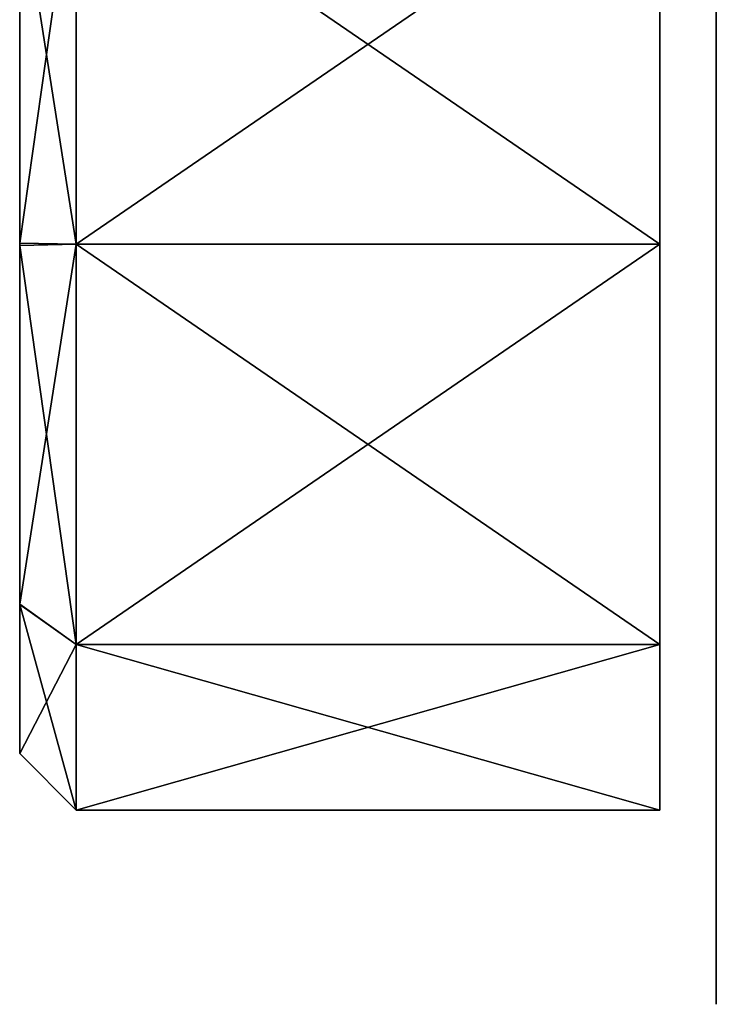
# Model space of a CAD drawing. Header units: inches. Extents: x -9.7 to 9.7, y -1.6 to 4.3.
# Tile 1 of 256: x -9.654 to -9.339, y -1.049 to -0.603. Entities that reach past the tile are written whole.
import ezdxf

# ---------------------------------------------------------------- set-up
doc = ezdxf.new("R2010")
doc.units = ezdxf.units.IN
doc.header["$LTSCALE"] = 101.851852
doc.header["$MEASUREMENT"] = 0
for name, color, linetype in [('7067', 7, 'CONTINUOUS'), ('8908', 7, 'CONTINUOUS'), ('8909', 7, 'CONTINUOUS'), ('8910', 7, 'CONTINUOUS'), ('8911', 7, 'CONTINUOUS'), ('8912', 7, 'CONTINUOUS')]:
    doc.layers.add(name, color=color, linetype=linetype)

msp = doc.modelspace()

# ---------------------------------------------------------------- linework, layer by layer
at = {"layer": '7067', "linetype": 'Continuous'}
for points in [[(-9.3395, -0.36125, 11.38), (-9.3395, -0.53312, 11.38), (-9.3395, -0.61928, 11.52897), (-9.3395, -0.36125, 11.38)], [(-9.3395, -0.46211, 11.62324), (-9.3395, -0.36125, 11.38), (-9.3395, -0.61928, 11.52897), (-9.3395, -0.46211, 11.62324)], [(-9.3395, -0.61895, 11.23122), (-9.3395, -0.46193, 11.13693), (-9.3395, -0.79072, 11.23103), (-9.3395, -0.61895, 11.23122)], [(-9.3395, -0.53312, 11.38), (-9.3395, -0.46193, 11.13693), (-9.3395, -0.61895, 11.23122), (-9.3395, -0.53312, 11.38)], [(-9.3395, -0.46193, 11.13693), (-9.3395, -0.94789, 11.13676), (-9.3395, -0.79072, 11.23103), (-9.3395, -0.46193, 11.13693)], [(-9.3395, -0.70511, 11.03625), (-9.3395, -0.94789, 11.13676), (-9.3395, -0.46193, 11.13693), (-9.3395, -0.70511, 11.03625)], [(-9.3395, -0.94807, 11.62307), (-9.3395, -0.46211, 11.62324), (-9.3395, -0.61928, 11.52897), (-9.3395, -0.94807, 11.62307)], [(-9.3395, -0.70489, 11.72375), (-9.3395, -0.46211, 11.62324), (-9.3395, -0.94807, 11.62307), (-9.3395, -0.70489, 11.72375)], [(-9.3395, -0.79105, 11.52878), (-9.3395, -0.94807, 11.62307), (-9.3395, -0.61928, 11.52897), (-9.3395, -0.79105, 11.52878)], [(-9.3395, -0.79072, 11.23103), (-9.3395, -1.04875, 11.38), (-9.3395, -0.87687, 11.38), (-9.3395, -0.79072, 11.23103)], [(-9.3395, -0.94789, 11.13676), (-9.3395, -1.04875, 11.38), (-9.3395, -0.79072, 11.23103), (-9.3395, -0.94789, 11.13676)], [(-9.3395, -0.87687, 11.38), (-9.3395, -0.94807, 11.62307), (-9.3395, -0.79105, 11.52878), (-9.3395, -0.87687, 11.38)], [(-9.3395, -1.04875, 11.38), (-9.3395, -0.94807, 11.62307), (-9.3395, -0.87687, 11.38), (-9.3395, -1.04875, 11.38)]]:
    msp.add_3dface(points, dxfattribs=at)
at = {"layer": '8908', "linetype": 'Continuous'}
for points in [[(-9.65446, -0.70445, 11.61031), (-9.65446, -0.54207, 11.54278), (-9.65446, -0.63681, 11.49811), (-9.65446, -0.70445, 11.61031)], [(-9.65446, -0.63681, 11.49811), (-9.65446, -0.54207, 11.54278), (-9.65446, -0.58689, 11.44819), (-9.65446, -0.63681, 11.49811)], [(-9.65446, -0.54216, 11.21712), (-9.65446, -0.70555, 11.14969), (-9.65446, -0.58689, 11.31181), (-9.65446, -0.54216, 11.21712)], [(-9.65446, -0.58689, 11.31181), (-9.65446, -0.70555, 11.14969), (-9.65446, -0.63681, 11.26189), (-9.65446, -0.58689, 11.31181)], [(-9.65446, -0.705, 11.51638), (-9.65446, -0.70445, 11.61031), (-9.65446, -0.63681, 11.49811), (-9.65446, -0.705, 11.51638)], [(-9.65446, -0.63681, 11.26189), (-9.65446, -0.70555, 11.14969), (-9.65446, -0.705, 11.24362), (-9.65446, -0.63681, 11.26189)], [(-9.65446, -0.86784, 11.54288), (-9.65446, -0.70445, 11.61031), (-9.65446, -0.82311, 11.44819), (-9.65446, -0.86784, 11.54288)], [(-9.65446, -0.70445, 11.61031), (-9.65446, -0.705, 11.51638), (-9.65446, -0.77319, 11.49811), (-9.65446, -0.70445, 11.61031)], [(-9.65446, -0.82311, 11.44819), (-9.65446, -0.70445, 11.61031), (-9.65446, -0.77319, 11.49811), (-9.65446, -0.82311, 11.44819)], [(-9.65446, -0.705, 11.24362), (-9.65446, -0.70555, 11.14969), (-9.65446, -0.77319, 11.26189), (-9.65446, -0.705, 11.24362)], [(-9.65446, -0.70555, 11.14969), (-9.65446, -0.86793, 11.21722), (-9.65446, -0.77319, 11.26189), (-9.65446, -0.70555, 11.14969)], [(-9.65446, -0.77319, 11.26189), (-9.65446, -0.86793, 11.21722), (-9.65446, -0.82311, 11.31181), (-9.65446, -0.77319, 11.26189)], [(-9.65446, -0.83673, 11.4153), (-9.65446, -0.86784, 11.54288), (-9.65446, -0.82311, 11.44819), (-9.65446, -0.83673, 11.4153)], [(-9.65446, -0.82311, 11.31181), (-9.65446, -0.86793, 11.21722), (-9.65446, -0.83673, 11.3447), (-9.65446, -0.82311, 11.31181)], [(-9.65446, -0.84138, 11.38), (-9.65446, -0.86784, 11.54288), (-9.65446, -0.83673, 11.4153), (-9.65446, -0.84138, 11.38)], [(-9.65446, -0.83673, 11.3447), (-9.65446, -0.86793, 11.21722), (-9.65446, -0.84138, 11.38), (-9.65446, -0.83673, 11.3447)], [(-9.65446, -0.86793, 11.21722), (-9.65446, -0.86784, 11.54288), (-9.65446, -0.84138, 11.38), (-9.65446, -0.86793, 11.21722)], [(-9.65446, -0.93531, 11.38), (-9.65446, -0.86784, 11.54288), (-9.65446, -0.86793, 11.21722), (-9.65446, -0.93531, 11.38)]]:
    msp.add_3dface(points, dxfattribs=at)
at = {"layer": '8909', "linetype": 'Continuous'}
for points in [[(-9.62887, -0.52405, 11.56095), (-9.62887, -0.705, 11.63591), (-9.36509, -0.52405, 11.56095), (-9.62887, -0.52405, 11.56095)], [(-9.36509, -0.52405, 11.56095), (-9.62887, -0.705, 11.63591), (-9.36509, -0.705, 11.63591), (-9.36509, -0.52405, 11.56095)], [(-9.62887, -0.705, 11.63591), (-9.62887, -0.88595, 11.56095), (-9.36509, -0.705, 11.63591), (-9.62887, -0.705, 11.63591)], [(-9.36509, -0.705, 11.63591), (-9.62887, -0.88595, 11.56095), (-9.36509, -0.88595, 11.56095), (-9.36509, -0.705, 11.63591)], [(-9.62887, -0.88595, 11.56095), (-9.62887, -0.96091, 11.38), (-9.36509, -0.88595, 11.56095), (-9.62887, -0.88595, 11.56095)], [(-9.36509, -0.88595, 11.56095), (-9.62887, -0.96091, 11.38), (-9.36509, -0.96091, 11.38), (-9.36509, -0.88595, 11.56095)]]:
    msp.add_3dface(points, dxfattribs=at)
at = {"layer": '8910', "linetype": 'Continuous'}
for points in [[(-9.62887, -0.705, 11.12409), (-9.62887, -0.52405, 11.19905), (-9.36509, -0.705, 11.12409), (-9.62887, -0.705, 11.12409)], [(-9.36509, -0.705, 11.12409), (-9.62887, -0.52405, 11.19905), (-9.36509, -0.52405, 11.19905), (-9.36509, -0.705, 11.12409)], [(-9.62887, -0.88595, 11.19905), (-9.62887, -0.705, 11.12409), (-9.36509, -0.88595, 11.19905), (-9.62887, -0.88595, 11.19905)], [(-9.36509, -0.88595, 11.19905), (-9.62887, -0.705, 11.12409), (-9.36509, -0.705, 11.12409), (-9.36509, -0.88595, 11.19905)], [(-9.36509, -0.96091, 11.38), (-9.62887, -0.96091, 11.38), (-9.62887, -0.88595, 11.19905), (-9.36509, -0.96091, 11.38)], [(-9.36509, -0.96091, 11.38), (-9.62887, -0.88595, 11.19905), (-9.36509, -0.88595, 11.19905), (-9.36509, -0.96091, 11.38)]]:
    msp.add_3dface(points, dxfattribs=at)
at = {"layer": '8911', "linetype": 'Continuous'}
for points in [[(-9.62887, -0.705, 11.12409), (-9.65446, -0.54216, 11.21712), (-9.62887, -0.52405, 11.19905), (-9.62887, -0.705, 11.12409)], [(-9.65446, -0.70555, 11.14969), (-9.65446, -0.54216, 11.21712), (-9.62887, -0.705, 11.12409), (-9.65446, -0.70555, 11.14969)], [(-9.62887, -0.88595, 11.19905), (-9.65446, -0.70555, 11.14969), (-9.62887, -0.705, 11.12409), (-9.62887, -0.88595, 11.19905)], [(-9.65446, -0.86793, 11.21722), (-9.65446, -0.70555, 11.14969), (-9.62887, -0.88595, 11.19905), (-9.65446, -0.86793, 11.21722)], [(-9.62887, -0.96091, 11.38), (-9.65446, -0.93531, 11.38), (-9.65446, -0.86793, 11.21722), (-9.62887, -0.96091, 11.38)], [(-9.62887, -0.96091, 11.38), (-9.65446, -0.86793, 11.21722), (-9.62887, -0.88595, 11.19905), (-9.62887, -0.96091, 11.38)]]:
    msp.add_3dface(points, dxfattribs=at)
at = {"layer": '8912', "linetype": 'Continuous'}
for points in [[(-9.65446, -0.54207, 11.54278), (-9.65446, -0.70445, 11.61031), (-9.62887, -0.52405, 11.56095), (-9.65446, -0.54207, 11.54278)], [(-9.62887, -0.52405, 11.56095), (-9.65446, -0.70445, 11.61031), (-9.62887, -0.705, 11.63591), (-9.62887, -0.52405, 11.56095)], [(-9.65446, -0.70445, 11.61031), (-9.65446, -0.86784, 11.54288), (-9.62887, -0.705, 11.63591), (-9.65446, -0.70445, 11.61031)], [(-9.62887, -0.705, 11.63591), (-9.65446, -0.86784, 11.54288), (-9.62887, -0.88595, 11.56095), (-9.62887, -0.705, 11.63591)], [(-9.65446, -0.86784, 11.54288), (-9.65446, -0.93531, 11.38), (-9.62887, -0.88595, 11.56095), (-9.65446, -0.86784, 11.54288)], [(-9.62887, -0.88595, 11.56095), (-9.65446, -0.93531, 11.38), (-9.62887, -0.96091, 11.38), (-9.62887, -0.88595, 11.56095)]]:
    msp.add_3dface(points, dxfattribs=at)

doc.saveas('drawing.dxf')
